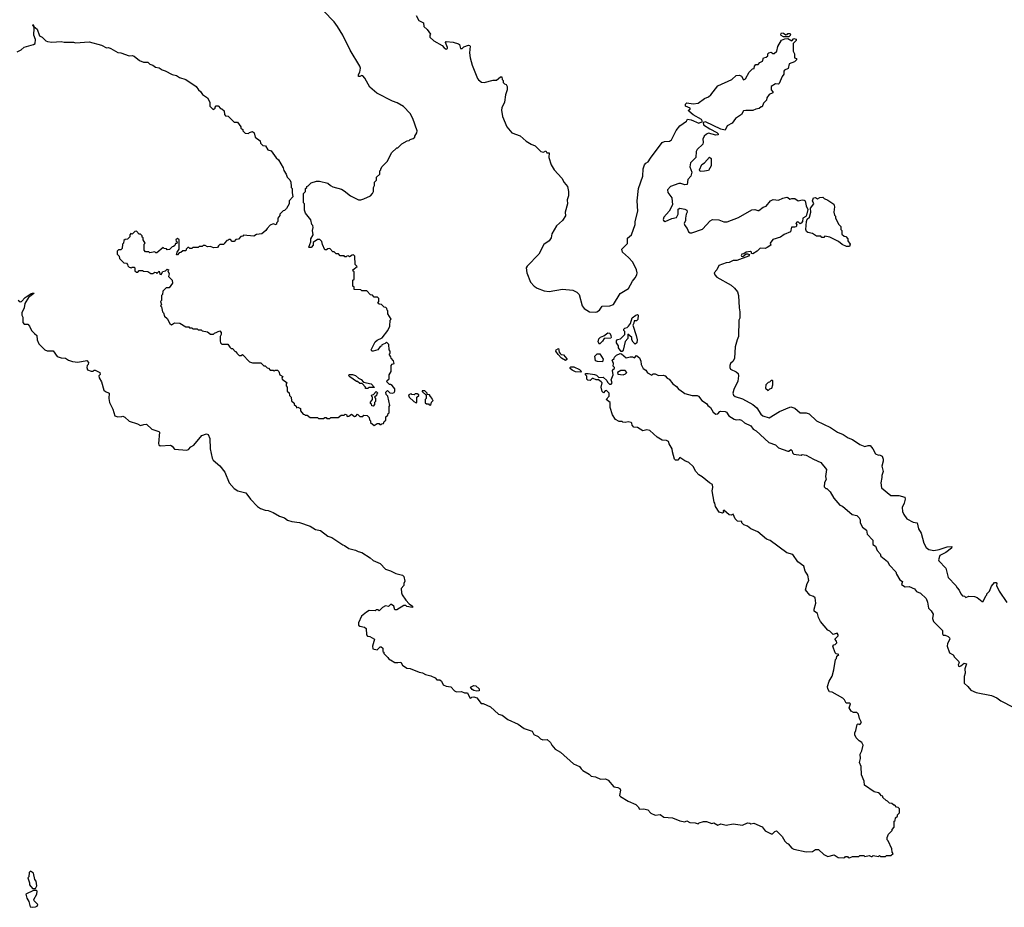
# Model space of a CAD drawing. Extents: x 2494106 to 2685573, y 758056 to 915185.
# Tile 226 of 256: x 2559001 to 2568569, y 843548 to 852176. Entities that reach past the tile are written whole.
import ezdxf

# ---------------------------------------------------------------- set-up
doc = ezdxf.new("R2010")
doc.units = 0

msp = doc.modelspace()

# ---------------------------------------------------------------- linework, layer by layer
at = {"layer": '0CON05XD'}
for points in [[(2562445, 848230), (2562475, 848250), (2562495, 848250), (2562501.7, 848241.7), (2562515, 848240), (2562521.7, 848248.3), (2562535, 848250), (2562541.7, 848268.3), (2562558.3, 848281.7), (2562560, 848315), (2562578.3, 848331.7), (2562581.7, 848348.3), (2562590, 848355), (2562590, 848415), (2562597.5, 848425), (2562580, 848515), (2562563, 848533), (2562560, 848555), (2562575, 848570), (2562598.3, 848548.3), (2562625, 848546.7), (2562638.8, 848551.2), (2562647.5, 848565), (2562646.1, 848586.1), (2562619.3, 848619.3), (2562605, 848630), (2562595, 848630), (2562570, 848655), (2562571.7, 848668.3), (2562590, 848685), (2562590, 848725), (2562610, 848755), (2562610, 848815), (2562621.7, 848828.3), (2562640, 848835), (2562635, 848860), (2562610, 848885), (2562608.3, 848898.3), (2562590, 848925), (2562600, 848935), (2562600, 848955), (2562590, 848965), (2562588.3, 849018.3), (2562565, 849040), (2562552.5, 849027.5), (2562520, 849015), (2562518.3, 849001.7), (2562505, 849000), (2562482.5, 848967.5), (2562435, 848952.5), (2562424.3, 848954.3), (2562418, 848965), (2562456.5, 849043.5), (2562475, 849060), (2562525, 849082), (2562577.5, 849155), (2562597.5, 849195), (2562600, 849255), (2562610, 849265), (2562580, 849315), (2562580, 849345), (2562571.7, 849351.7), (2562568.3, 849368.3), (2562558.3, 849378.3), (2562541.7, 849381.7), (2562518.3, 849408.3), (2562495, 849410), (2562481.7, 849421.7), (2562490, 849435), (2562490, 849465), (2562478.3, 849478.3), (2562445, 849480), (2562428.3, 849498.3), (2562411.7, 849501.7), (2562375, 849540), (2562325, 849540), (2562315, 849550), (2562251.7, 849551.7), (2562250, 849575), (2562240, 849585), (2562240, 849645), (2562250, 849655), (2562250, 849725), (2562241.7, 849731.7), (2562240, 849745), (2562280, 849775), (2562260, 849795), (2562258.3, 849878.3), (2562245, 849890), (2562231.7, 849888.3), (2562205, 849870), (2562195, 849880), (2562181.7, 849878.3), (2562175, 849870), (2562161.7, 849871.7), (2562155, 849880), (2562115, 849880), (2562098.3, 849898.3), (2562075, 849900), (2562058.3, 849918.3), (2562045, 849920), (2562015, 849950), (2561995, 849947.5), (2561981.7, 849938.3), (2561965, 849940), (2561945, 849990), (2561938.3, 850018.3), (2561918.3, 850038.3), (2561895, 850040), (2561851.7, 850008.3), (2561852.5, 849985), (2561835, 849960), (2561815, 849960), (2561812.5, 849965), (2561830, 850015), (2561830, 850045), (2561852.5, 850085), (2561846.7, 850125), (2561852.5, 850155), (2561850, 850175), (2561840, 850185), (2561831.7, 850231.7), (2561780, 850295), (2561770, 850325), (2561770, 850385), (2561760, 850395), (2561760, 850485), (2561780, 850505), (2561780, 850535), (2561790, 850545), (2561790, 850555), (2561805, 850560), (2561835, 850590), (2561885, 850607.5), (2561915, 850607.5), (2561995, 850587.5), (2562020, 850565), (2562045, 850552.5), (2562127, 850527), (2562155, 850512.5), (2562215, 850462.5), (2562293.6, 850423.6), (2562316.4, 850423.6), (2562345, 850433.3), (2562410, 850465), (2562430, 850485), (2562440, 850505), (2562440, 850545), (2562450, 850565), (2562450, 850595), (2562470, 850615), (2562470, 850645), (2562500, 850675), (2562500, 850705), (2562510, 850715), (2562510, 850725), (2562525, 850750), (2562575, 850800), (2562615, 850880), (2562665, 850930), (2562675, 850930), (2562715, 850967.5), (2562765, 850997.5), (2562785, 851000), (2562795, 851010), (2562825, 851020), (2562840, 851035), (2562840, 851045), (2562860, 851075), (2562862.5, 851095), (2562820.6, 851215), (2562796.4, 851265), (2562731.5, 851331.5), (2562668, 851368), (2562625, 851383.6), (2562471.7, 851461.7), (2562405, 851521.1), (2562356.6, 851606.6), (2562335, 851630.8), (2562325, 851634.2), (2562305, 851624.2), (2562293.3, 851625), (2562294, 851644), (2562305.7, 851664.3), (2562314.2, 851705), (2562307.5, 851725), (2562211, 851881), (2562142.9, 852025), (2562090, 852110), (2562056.4, 852156.4), (2561955, 852263.3)], [(2562853.3, 852215), (2562879.1, 852169.1), (2562924.1, 852144.1), (2562928.6, 852108.6), (2562960.3, 852080.3), (2562993.3, 852035), (2562985.8, 852024.2), (2562986.9, 852005), (2563025, 851969.7), (2563105.5, 851925.5), (2563125, 851901.4), (2563145, 851890), (2563158.8, 851895), (2563160, 851905), (2563137.5, 851955), (2563147, 851963), (2563215, 851957.5), (2563265, 851942.5), (2563273.6, 851933.6), (2563285, 851894.2), (2563300, 851895), (2563317.6, 851912.4), (2563361.7, 851928.3), (2563375, 851926.2), (2563379.1, 851919.1), (2563373.3, 851855), (2563380, 851805), (2563397.5, 851735), (2563450, 851605), (2563460.7, 851590.7), (2563488.3, 851568.3), (2563515, 851566.7), (2563603.6, 851586.4), (2563635, 851587.5), (2563675, 851620), (2563685, 851620), (2563690, 851595), (2563700, 851585), (2563700, 851565), (2563711.7, 851551.7), (2563730, 851545), (2563737.5, 851525), (2563737.5, 851495), (2563722.5, 851445), (2563712.5, 851375), (2563685, 851320), (2563682.5, 851295), (2563694.2, 851235), (2563734.2, 851135), (2563785, 851075.8), (2563865.8, 851045.8), (2563924.2, 850994.2), (2563970, 850965), (2564008.8, 850948.8), (2564065, 850892.9), (2564091.7, 850888.3), (2564115, 850900), (2564125, 850880), (2564145, 850880), (2564142.5, 850835), (2564164.4, 850765), (2564195.8, 850715), (2564270, 850635), (2564291.7, 850591.7), (2564323.8, 850553.8), (2564334, 850505), (2564334.2, 850465), (2564321.2, 850425), (2564323.3, 850385), (2564303.3, 850305), (2564305, 850270), (2564276.2, 850225), (2564217.4, 850172.6), (2564172, 850095), (2564166.2, 850055), (2564146.7, 850025), (2564095, 849992), (2564045, 849898), (2563931.2, 849778.8), (2563924.2, 849765), (2563929.4, 849715), (2563964.7, 849624.7), (2564000.8, 849585), (2564030, 849565), (2564098.9, 849538.9), (2564145, 849533.5), (2564275.8, 849555.8), (2564375, 849546.2), (2564415.8, 849525.8), (2564438.8, 849505), (2564467.1, 849395), (2564485, 849368), (2564537.5, 849335), (2564595, 849333.8), (2564610, 849335), (2564635, 849352.5), (2564660.5, 849389.5), (2564735.4, 849394.6), (2564771.7, 849408.3), (2564836.4, 849513.6), (2564917.3, 849562.7), (2564955, 849634.2), (2564982.7, 849665), (2564997.1, 849695), (2565001.2, 849715), (2564996.4, 849745), (2564958.3, 849818.3), (2564916.7, 849865), (2564857.5, 849915), (2564852.5, 849945), (2564908.3, 850001.7), (2564908.3, 850051.7), (2564947.5, 850085), (2564981.4, 850185), (2564982.5, 850215), (2565009.5, 850315), (2565000.8, 850415), (2565013.3, 850535), (2565055.6, 850655), (2565060.8, 850725), (2565074.2, 850765.8), (2565085, 850781.2), (2565108.8, 850795), (2565130.6, 850829.4), (2565245, 850982.5), (2565267, 850993), (2565315, 850993.8), (2565335, 851006.7), (2565381.9, 851098.1), (2565417.4, 851142.6), (2565479.5, 851190.5), (2565491.7, 851208.3), (2565525, 851202.9), (2565601.1, 851171.1), (2565637.5, 851185), (2565626, 851206), (2565545, 851250.5), (2565503.8, 851285), (2565500, 851295), (2565516.7, 851305), (2565517.5, 851315), (2565470, 851335), (2565472.5, 851355), (2565483.6, 851366.4), (2565545, 851356.7), (2565595, 851363.3), (2565655, 851411.2), (2565695, 851426.7), (2565715.9, 851444.1), (2565785, 851532.5), (2565920, 851595), (2565965, 851633.3), (2565995, 851636.7), (2566015, 851627.5), (2566035, 851590), (2566055, 851600), (2566090, 851665), (2566121.7, 851698.3), (2566138.3, 851701.7), (2566142.5, 851725), (2566155, 851740), (2566178.3, 851741.7), (2566195, 851760), (2566218.3, 851771.7), (2566230, 851805), (2566255, 851810), (2566270, 851825), (2566270, 851845), (2566280, 851855), (2566305, 851860), (2566318.3, 851848.3), (2566331.7, 851848.3), (2566359.3, 851870.7), (2566367.5, 851915), (2566403, 851977), (2566435, 851990), (2566465, 851992.5), (2566505, 851970), (2566525, 851992.5), (2566546.1, 851986.1), (2566546.1, 851973.9), (2566517.5, 851945), (2566516.7, 851905), (2566518.3, 851868.3), (2566530, 851845), (2566530, 851805), (2566548.3, 851798.3), (2566550, 851785), (2566530, 851765), (2566480, 851745), (2566470, 851700), (2566433.3, 851685), (2566426.7, 851675), (2566427.5, 851645), (2566410, 851625), (2566380, 851555), (2566375, 851550), (2566345, 851552.5), (2566302.5, 851525), (2566303, 851493), (2566320, 851475), (2566320, 851465), (2566285, 851450), (2566263, 851417), (2566257, 851393), (2566230, 851365), (2566215, 851330), (2566205, 851330), (2566187, 851313), (2566153, 851307), (2566125, 851292.5), (2566056.1, 851293.9), (2566035, 851288.8), (2566015.8, 851254.2), (2565956.7, 851215), (2565925, 851168.8), (2565875, 851142.5), (2565857.5, 851102.5), (2565815, 851110.8), (2565665, 851181.8), (2565643.6, 851176.4), (2565646.7, 851155), (2565706.2, 851116.2), (2565775, 851079.2), (2565788.8, 851065), (2565790, 851055), (2565765, 851052), (2565695, 851072.5), (2565675, 851064.4), (2565653.5, 851045), (2565641.1, 851015), (2565644.3, 850985), (2565639.2, 850965), (2565584.4, 850915), (2565573.5, 850895), (2565572.5, 850837.5), (2565521.1, 850785), (2565514.3, 850745), (2565534.2, 850695), (2565523.8, 850655), (2565495, 850622.5), (2565486.7, 850575), (2565465, 850570.6), (2565425, 850584.5), (2565405, 850581.8), (2565325, 850555.7), (2565295, 850522.5), (2565300.6, 850495), (2565339.1, 850445), (2565345.6, 850375), (2565311.5, 850315), (2565261.2, 850255), (2565254, 850235), (2565258.8, 850225), (2565275, 850214.2), (2565337.6, 850242.4), (2565385, 850251.4), (2565400.6, 850285), (2565401.2, 850335), (2565415, 850342), (2565465, 850333.8), (2565483.6, 850323.6), (2565487.5, 850305), (2565477.5, 850285), (2565471.2, 850245), (2565471.2, 850225), (2565459.2, 850195), (2565464.5, 850174.5), (2565486, 850146), (2565498.8, 850115), (2565515, 850102.9), (2565534.2, 850104.2), (2565635, 850139.4), (2565709.4, 850220.6), (2565735, 850232.5), (2565795, 850228.6), (2565845, 850210.6), (2565875, 850211.4), (2565985, 850251.4), (2566115, 850326.2), (2566145, 850330), (2566175, 850320), (2566185, 850322.5), (2566226.4, 850353.6), (2566256.1, 850363.9), (2566297.5, 850415), (2566323.6, 850426.4), (2566375, 850420), (2566418.3, 850441.7), (2566455, 850450), (2566467, 850447), (2566485, 850430), (2566505, 850437.5), (2566535, 850437.5), (2566565, 850413.3), (2566605, 850423.3), (2566625, 850422.5), (2566633.6, 850413.6), (2566643.3, 850365), (2566660.7, 850330.7), (2566647.5, 850275), (2566638.9, 850261.1), (2566610, 850245), (2566608.8, 850215), (2566595, 850197.5), (2566585, 850192.5), (2566568.8, 850208.8), (2566555, 850211.2), (2566543.3, 850195), (2566552.5, 850185), (2566545, 850163.3), (2566535, 850157.5), (2566501.7, 850158.3), (2566492.5, 850115), (2566431.2, 850088.8), (2566395, 850062.5), (2566320.9, 850039.1), (2566292.5, 850005), (2566300, 849985), (2566265, 849960), (2566245, 849953.1), (2566196.4, 849953.6), (2566166.7, 849925), (2566125, 849901.2), (2566113.3, 849903.3), (2566112.5, 849915), (2566103.3, 849923.3), (2566060, 849915), (2566039.5, 849900.5), (2566017.5, 849895), (2566011.2, 849885), (2566015, 849877.5), (2566027, 849873), (2566061.2, 849898.8), (2566075, 849900), (2566091.7, 849891.7), (2566083.6, 849876.4), (2565970, 849835), (2565935, 849833.8), (2565895, 849816), (2565865, 849813.8), (2565795, 849785.7), (2565776, 849745), (2565751.2, 849715), (2565756.7, 849695), (2565775, 849672.5), (2565913.6, 849593.6), (2565946.4, 849566.4), (2565975, 849530), (2565987.5, 849495), (2565992.5, 849375), (2566000, 849335), (2565997.5, 849275), (2565990, 849255), (2565987.5, 849095), (2565972.5, 849065), (2565952.5, 848995), (2565946.7, 848885), (2565935, 848857.5), (2565907.5, 848832.5), (2565902.5, 848815), (2565902.5, 848795), (2565910, 848780), (2565965, 848753.3), (2565982.2, 848735), (2565986.2, 848715), (2565978.5, 848661.5), (2565939.2, 848580.8), (2565931.9, 848545), (2565937.9, 848525), (2565955, 848513.3), (2566025, 848491.4), (2566126.2, 848436.2), (2566163.7, 848403.7), (2566202.6, 848342.6), (2566224.2, 848324.2), (2566285.4, 848304.6), (2566385, 848366), (2566485, 848410), (2566495, 848413.3), (2566535, 848400), (2566583.8, 848353.8), (2566645, 848353.8), (2566673.6, 848343.6), (2566743.3, 848275), (2566880, 848210), (2566947.5, 848165), (2567003.9, 848143.9), (2567052.3, 848112.3), (2567095, 848096.2), (2567165, 848046.7), (2567215, 848026.7), (2567245, 848036.7), (2567266.1, 848036.1), (2567292.5, 848005), (2567317.5, 847955), (2567345, 847943.3), (2567356.4, 847946.4), (2567383.3, 847933.3), (2567393.3, 847905), (2567393, 847883), (2567377.5, 847835), (2567392.5, 847785), (2567377.5, 847745), (2567380, 847725), (2567370, 847675), (2567376.4, 847626.4), (2567465, 847550), (2567545, 847551.2), (2567603.6, 847533.6), (2567606.4, 847516.4), (2567596.2, 847475), (2567576.4, 847433.6), (2567581.2, 847395), (2567593.8, 847365), (2567623, 847323), (2567682.7, 847292.7), (2567723.3, 847283.3), (2567733.8, 847225), (2567762, 847185), (2567785.9, 847085.9), (2567810, 847045), (2567837.2, 847027.2), (2567885, 847017.3), (2567935, 847025.3), (2568015, 847053.1), (2568060, 847055), (2568055, 847038), (2568001.9, 846995), (2567943.4, 846966.6), (2567928.6, 846925), (2567932, 846915), (2568000, 846845), (2568025, 846752), (2568096.8, 846676.8), (2568112.2, 846652.2)], [(2558976.4, 851863.6), (2559015, 851882.5), (2559045, 851907.5), (2559137, 851933), (2559150, 851945), (2559156.4, 851983.6), (2559139.4, 852025), (2559143, 852093), (2559140, 852110), (2559130, 852115), (2559132.5, 852127.5), (2559140, 852110), (2559170, 852085), (2559195, 852020), (2559220, 852005), (2559255, 851970), (2559273, 851963), (2559315, 851957.5), (2559403.6, 851963.6), (2559435, 851956.7), (2559525, 851956.7), (2559545, 851950), (2559675, 851960), (2559795, 851927.5), (2559843.6, 851903.6), (2559865, 851906.7), (2559886, 851896), (2559955, 851857.5), (2559985, 851852.5), (2560065, 851823.3), (2560095, 851826.2), (2560115, 851820), (2560165, 851780), (2560205, 851762.5), (2560245, 851761.2), (2560265, 851742.5), (2560295, 851732.5), (2560320, 851715), (2560355, 851706.7), (2560385, 851687.5), (2560415, 851680), (2560484.1, 851644.1), (2560525, 851633.3), (2560555, 851612.5), (2560615, 851593.3), (2560716.1, 851526.1), (2560737.5, 851495), (2560758.3, 851478.3), (2560777, 851447), (2560826.7, 851415), (2560850, 851375), (2560850, 851335), (2560881.7, 851301.7), (2560900, 851315), (2560900, 851325), (2560911.7, 851338.3), (2560928.3, 851338.3), (2560951.7, 851311.7), (2560965, 851310), (2560988.3, 851288.3), (2560990, 851255), (2561001.7, 851241.7), (2561028.3, 851238.3), (2561085, 851180), (2561118.3, 851178.3), (2561150, 851135), (2561151.7, 851121.7), (2561168.3, 851108.3), (2561170, 851095), (2561191.7, 851071.7), (2561225, 851070), (2561235, 851080), (2561265, 851090), (2561280, 851075), (2561290, 851035), (2561338.3, 850998.3), (2561340, 850975), (2561363, 850953), (2561388.3, 850948.3), (2561411.7, 850911.7), (2561445, 850900), (2561493.6, 850833.6), (2561517.5, 850815), (2561562.5, 850735), (2561568.3, 850708.3), (2561590, 850675), (2561600, 850645), (2561625, 850620), (2561637, 850597), (2561640, 850555)], [(2566425, 852007.5), (2566400.7, 852020.7), (2566397.5, 852035), (2566405, 852046.7), (2566425, 852043.3), (2566445, 852030), (2566458.3, 852031.7), (2566465, 852040), (2566485, 852040), (2566490, 852035), (2566487, 852023), (2566475, 852010), (2566425, 852007.5)], [(2565615, 850700), (2565607.5, 850715), (2565630.7, 850769.3), (2565656, 850784), (2565705, 850840), (2565720, 850825), (2565720, 850755), (2565695, 850710), (2565655, 850702.5), (2565615, 850700)], [(2561640, 850555), (2561640, 850545), (2561650, 850535), (2561647.5, 850495), (2561657, 850453), (2561620, 850415), (2561620, 850385), (2561595, 850340), (2561575, 850320), (2561561.7, 850318.3), (2561530, 850285), (2561528.3, 850271.7), (2561510, 850245), (2561510, 850215), (2561500, 850205), (2561495, 850180), (2561465, 850190), (2561435, 850177.5), (2561405, 850147.5), (2561392.5, 850125), (2561355, 850092.5), (2561303, 850087), (2561275, 850070), (2561175, 850080), (2561168.3, 850071.7), (2561151.7, 850068.3), (2561128.3, 850041.7), (2561101.7, 850038.3), (2561085, 850020), (2561065, 850020), (2561048.3, 850038.3), (2561035, 850040), (2561028.3, 850031.7), (2561015, 850030), (2560990, 850005), (2560985, 849990), (2560945, 849990), (2560931.7, 849978.3), (2560925, 849960), (2560885, 849956.7), (2560855, 849972.5), (2560825, 849967.5), (2560805, 849980), (2560785, 849980), (2560775, 849970), (2560745, 849970), (2560735, 849960), (2560685, 849960), (2560675, 849950), (2560655, 849950), (2560645, 849960), (2560635, 849960), (2560620, 849945), (2560615, 849930), (2560585, 849930), (2560568.3, 849911.7), (2560551.7, 849908.3), (2560535, 849890), (2560525, 849890), (2560530, 849915), (2560550, 849945), (2560550, 850035), (2560535, 850050), (2560520, 850035), (2560521.7, 850021.7), (2560530, 850015), (2560528.3, 850001.7), (2560515, 850000), (2560508.3, 849981.7), (2560495, 849970), (2560481.7, 849968.3), (2560458.3, 849941.7), (2560435, 849940), (2560428.3, 849948.3), (2560405, 849950), (2560395, 849960), (2560335, 849910), (2560325, 849910), (2560315, 849920), (2560265, 849910), (2560255, 849920), (2560225, 849920), (2560210, 849935), (2560210, 849995), (2560220, 850005), (2560200, 850035), (2560200, 850055), (2560191.7, 850061.7), (2560190, 850075), (2560175, 850090), (2560161.7, 850091.7), (2560135, 850120), (2560121.7, 850118.3), (2560095, 850090), (2560081.7, 850098.3), (2560070, 850085), (2560070, 850065), (2560048.3, 850041.7), (2560025, 850040), (2560011.7, 850028.3), (2560010, 850005), (2560000, 849995), (2559998.3, 849951.7), (2559985, 849940), (2559961.7, 849938.3), (2559950, 849925), (2559950, 849895), (2559968.3, 849878.3), (2559970, 849855), (2560011.7, 849811.7), (2560038.3, 849808.3), (2560050, 849795), (2560051.7, 849781.7), (2560065, 849770), (2560078.3, 849768.3), (2560085, 849760), (2560095, 849770), (2560115, 849770), (2560120, 849765), (2560120, 849735), (2560135, 849720), (2560148.3, 849721.7), (2560163, 849737), (2560195, 849737.5), (2560205, 849730), (2560247, 849727), (2560275, 849710), (2560295, 849707.5), (2560315, 849720), (2560328.3, 849718.3), (2560335, 849710), (2560355, 849730), (2560361.7, 849701.7), (2560375, 849700), (2560391.7, 849728.3), (2560417, 849733), (2560435, 849750), (2560450, 849745), (2560440, 849735), (2560452.5, 849705), (2560448.3, 849678.3), (2560482.5, 849645), (2560487.5, 849615), (2560455, 849570), (2560425, 849570), (2560391.7, 849538.3), (2560390, 849505), (2560380, 849495), (2560380, 849445), (2560370, 849435), (2560380, 849405), (2560370, 849395), (2560380, 849385), (2560390, 849335), (2560400, 849325), (2560410, 849295), (2560435, 849270), (2560461.7, 849221.7), (2560475, 849210), (2560505, 849230), (2560557, 849227), (2560615, 849190), (2560645, 849190), (2560651.7, 849181.7), (2560675, 849180), (2560685, 849170), (2560725, 849170), (2560735, 849160), (2560765, 849160), (2560775, 849150), (2560825, 849140), (2560855, 849120), (2560885, 849120), (2560895, 849130), (2560945, 849150), (2560960, 849135), (2560960, 849115), (2560950, 849095), (2560950, 849055), (2560953, 849033), (2560965, 849020), (2561025, 849020), (2561041.7, 848991.7), (2561055, 848980), (2561068.3, 848978.3), (2561095, 848950), (2561105, 848950), (2561110, 848935), (2561135, 848910), (2561155, 848910), (2561165, 848920), (2561235, 848850), (2561265, 848840), (2561345, 848840), (2561375, 848810), (2561385, 848810), (2561405, 848790), (2561418.3, 848788.3), (2561435, 848770), (2561465, 848770), (2561475, 848760), (2561485, 848770), (2561505, 848770), (2561520, 848755), (2561530, 848725), (2561558.3, 848708.3), (2561550, 848695), (2561551.7, 848681.7), (2561600, 848645), (2561590, 848635), (2561590, 848615), (2561600, 848605), (2561600, 848565), (2561618.3, 848548.3), (2561621.7, 848521.7), (2561640, 848505), (2561641.7, 848471.7), (2561668.3, 848448.3), (2561670, 848435), (2561688.3, 848418.3), (2561691.7, 848401.7), (2561705, 848410), (2561730, 848395), (2561730, 848375), (2561755, 848340), (2561768.3, 848338.3), (2561775, 848330), (2561795, 848330), (2561825, 848310), (2561895, 848310), (2561905, 848300), (2561955, 848300), (2561965, 848310), (2561978.3, 848308.3), (2561985, 848300), (2562015, 848300), (2562025, 848310), (2562095, 848310), (2562125, 848330), (2562155, 848330), (2562165, 848340), (2562178.3, 848338.3), (2562185, 848320), (2562198.3, 848321.7), (2562225, 848340), (2562255, 848320), (2562268.3, 848321.7), (2562285, 848340), (2562305, 848320), (2562335, 848320), (2562345, 848330), (2562378.3, 848328.3), (2562398.3, 848308.3), (2562400, 848285), (2562410, 848275), (2562411.7, 848261.7), (2562445, 848230)], [(2567065, 849970), (2567035, 849972.5), (2566995, 849990), (2566958.3, 850018.3), (2566875, 850062.5), (2566825, 850070), (2566815, 850060), (2566795, 850060), (2566785, 850070), (2566745, 850070), (2566705, 850097.5), (2566658.3, 850108.3), (2566647, 850117), (2566641.2, 850135), (2566645.8, 850215), (2566654.5, 850235.5), (2566676.2, 850255), (2566688, 850305), (2566686.7, 850345), (2566717.5, 850385), (2566706.2, 850415), (2566715.9, 850444.1), (2566735, 850446), (2566755, 850433.3), (2566775, 850446.7), (2566805, 850450), (2566817.5, 850437.5), (2566855, 850422.5), (2566913.6, 850383.6), (2566920, 850355), (2566913.3, 850303.3), (2566920, 850275), (2566930, 850265), (2566930, 850245), (2566960, 850185), (2566980, 850165), (2566980, 850135), (2566990, 850125), (2566991.7, 850091.7), (2567011.7, 850071.7), (2567028.3, 850068.3), (2567050, 850045), (2567050, 850025), (2567070, 849995), (2567065, 849970)], [(2558985, 849450), (2559005, 849433.3), (2559020, 849435), (2559054.2, 849475.8), (2559112.5, 849515), (2559135, 849520), (2559140, 849515), (2559086.1, 849473.9), (2559052.3, 849417.7), (2559043.3, 849375), (2559023.3, 849325), (2559023.3, 849305), (2559033, 849283), (2559031.7, 849231.7), (2559045, 849217.5), (2559080, 849215), (2559097, 849197), (2559117.5, 849155), (2559146, 849126), (2559167.3, 849107.3), (2559170, 849065), (2559187.5, 849025), (2559246.4, 848966.4), (2559267, 848957), (2559325, 848957.5), (2559365, 848902.5), (2559405, 848887.5), (2559445, 848886.7), (2559475, 848866.7), (2559515, 848853.8), (2559565, 848846.7), (2559655, 848863.3), (2559670, 848845), (2559667.5, 848825), (2559657.5, 848815), (2559652.5, 848795), (2559660.7, 848770.7), (2559695, 848760), (2559715, 848760), (2559725, 848770), (2559735, 848770), (2559780, 848745), (2559781.7, 848728.3), (2559770, 848715), (2559772.5, 848695), (2559797.5, 848655), (2559817.5, 848575), (2559835, 848560), (2559870, 848545), (2559867.5, 848495), (2559873, 848453), (2559905, 848390), (2559926.4, 848326.4), (2559955, 848316.7), (2559993, 848317), (2560005, 848322.5), (2560023, 848313), (2560063.9, 848273.9), (2560146.4, 848246.4), (2560175, 848230), (2560208.3, 848241.7), (2560235, 848242.5), (2560286.4, 848196.4), (2560353.6, 848173.6), (2560360, 848165), (2560350, 848055), (2560352.7, 848042.7), (2560365, 848033.8), (2560468.3, 848038.3), (2560481.7, 848031.7), (2560505, 848000), (2560625, 847990), (2560643, 847997), (2560665, 848023.3), (2560695, 848040), (2560772.5, 848135), (2560815, 848150), (2560833, 848143), (2560848.8, 848105), (2560852, 848005), (2560870, 847915), (2560882.5, 847895), (2560947.7, 847837.7), (2560995.8, 847775.8), (2561036.7, 847675), (2561085, 847617.5), (2561120, 847595), (2561197.5, 847575), (2561244.3, 847514.3), (2561313.3, 847445), (2561342.5, 847425), (2561385, 847406.7), (2561415, 847403.3), (2561465, 847386.2), (2561525, 847351.2), (2561573.6, 847333.6), (2561605, 847310), (2561645, 847296.7), (2561719.3, 847289.3), (2561825, 847252.5), (2561875, 847221.2), (2561925, 847210), (2561996.4, 847156.4), (2562035, 847141.2), (2562140.7, 847070.7), (2562156.1, 847066.1), (2562200, 847035), (2562265, 847020), (2562290, 847005), (2562325.9, 846995.9), (2562407.5, 846945), (2562435, 846917.5), (2562505, 846888.8), (2562557.5, 846835), (2562605, 846818.8), (2562655, 846792.5), (2562720, 846775), (2562733.6, 846763.6), (2562743, 846717), (2562733.3, 846695), (2562732.5, 846675), (2562707.5, 846645), (2562710, 846605), (2562717.5, 846585), (2562754.2, 846534.2), (2562787, 846497), (2562817.5, 846475), (2562818.3, 846461.7), (2562763, 846473), (2562755, 846480), (2562735, 846480), (2562665, 846440), (2562645, 846440), (2562637.5, 846475), (2562615, 846492.5), (2562605, 846490), (2562585, 846470), (2562555, 846477.5), (2562527, 846463), (2562495, 846430), (2562485, 846440), (2562465, 846440), (2562455, 846430), (2562398.3, 846431.7), (2562370, 846415), (2562323.9, 846376.1), (2562293.9, 846313.9), (2562295, 846290), (2562305, 846280), (2562351.7, 846271.7), (2562367, 846257), (2562370, 846195), (2562381.7, 846181.7), (2562405, 846180), (2562450, 846155), (2562430, 846085), (2562431.7, 846061.7), (2562475, 846050), (2562505, 846080), (2562515, 846080), (2562530, 846065), (2562530, 846035), (2562538.3, 846028.3), (2562540, 846015), (2562580, 845975), (2562590, 845955), (2562605, 845952.5), (2562645, 845927.5), (2562675, 845927.5), (2562705, 845930), (2562721.7, 845901.7), (2562763, 845873), (2562795, 845867.5), (2562883, 845833), (2562917, 845827), (2562945, 845810), (2562997, 845797), (2563037, 845777), (2563055, 845760), (2563085, 845760), (2563100, 845745), (2563115, 845710), (2563145, 845697.5), (2563190.7, 845690.7), (2563225, 845652.5), (2563245, 845642.5), (2563295, 845646.7), (2563325, 845633.3), (2563351.7, 845631.7), (2563375, 845582.5), (2563385, 845580), (2563395, 845590), (2563415, 845592.5), (2563445, 845582.5), (2563485, 845527.5), (2563505, 845527.5), (2563576.1, 845496.1), (2563653.9, 845423.9), (2563690, 845415), (2563745, 845373.3), (2563845, 845328.8), (2563904.1, 845284.1), (2563980.7, 845260.7), (2563997, 845227), (2564038.3, 845208.3), (2564062.5, 845185), (2564085, 845176.2), (2564128.3, 845178.3), (2564159.5, 845149.5), (2564172.7, 845122.7), (2564206.1, 845086.1), (2564257.5, 845055), (2564382.5, 844942.5), (2564442.5, 844915), (2564457.5, 844895), (2564475, 844876.7), (2564535, 844842.5), (2564555, 844823.3), (2564595, 844816.7), (2564645, 844793.3), (2564695, 844797.5), (2564720, 844785), (2564775, 844720), (2564815, 844712.5), (2564833, 844703), (2564840, 844685), (2564830, 844635), (2564840, 844625), (2564915, 844580), (2564987.3, 844547.3), (2565012.5, 844525), (2565025, 844502.5), (2565065, 844503.8), (2565105.9, 844495.9), (2565133.9, 844463.9), (2565175, 844443.3), (2565225, 844448.8), (2565260, 844425), (2565346.4, 844416.4), (2565417, 844387), (2565465, 844380), (2565485, 844387.5), (2565513, 844373), (2565565, 844370), (2565595, 844360), (2565605, 844370), (2565645, 844382.5), (2565675, 844382.5), (2565727, 844363), (2565745, 844367.5), (2565785, 844347.5), (2565815, 844360), (2565865, 844346.7), (2565935, 844360), (2566025, 844347.5), (2566075, 844370), (2566097, 844367), (2566105, 844360), (2566135, 844366.7), (2566215, 844330), (2566245, 844290), (2566305, 844262.5), (2566317, 844263), (2566340, 844285), (2566355, 844290), (2566369.3, 844279.3), (2566410, 844235), (2566435, 844190), (2566455, 844170), (2566470, 844165), (2566503.6, 844123.6), (2566523, 844113), (2566645, 844087.5), (2566705, 844090), (2566735, 844110), (2566765, 844110), (2566815, 844060), (2566855, 844042.5), (2566915, 844057.5), (2566953, 844033), (2567005, 844030), (2567018.3, 844031.7), (2567025, 844040), (2567045, 844040), (2567051.7, 844031.7), (2567065, 844030), (2567095, 844040), (2567155, 844042.5), (2567165, 844050), (2567205, 844050), (2567215, 844042.5), (2567255, 844050), (2567275, 844040), (2567285, 844040), (2567295, 844050), (2567345, 844040), (2567355, 844050), (2567365, 844040), (2567415, 844040), (2567425, 844050), (2567465, 844050), (2567488.3, 844071.7), (2567480, 844085), (2567477, 844117), (2567440, 844195), (2567430, 844205), (2567430, 844225), (2567445, 844260), (2567480, 844295), (2567480, 844305), (2567500, 844325), (2567500, 844385), (2567508.3, 844391.7), (2567513, 844417), (2567530, 844435), (2567530, 844445), (2567550, 844465), (2567550, 844505), (2567538.3, 844518.3), (2567521.7, 844521.7), (2567505, 844540), (2567495, 844540), (2567477, 844557), (2567455, 844560), (2567435, 844580), (2567420, 844585), (2567390, 844615), (2567388.3, 844628.3), (2567375, 844630), (2567360, 844650), (2567345, 844660), (2567305, 844670), (2567210, 844735), (2567207.5, 844775), (2567182.5, 844835), (2567177.5, 844915), (2567162.5, 844955), (2567172.5, 844995), (2567167.5, 845035), (2567185, 845070), (2567197.5, 845125), (2567185, 845150), (2567160, 845165), (2567130, 845195), (2567117.5, 845225), (2567117.5, 845245), (2567127.5, 845265), (2567140, 845325), (2567145, 845330), (2567166.7, 845323.3), (2567180, 845345), (2567163, 845383), (2567153.3, 845425), (2567135, 845442.5), (2567105, 845440), (2567082.5, 845455), (2567062.5, 845485), (2567073.3, 845525), (2567065, 845531.2), (2567031.2, 845531.2), (2567015.8, 845565.8), (2567000.5, 845580.5), (2566895, 845637.5), (2566871.7, 845641.7), (2566855, 845670), (2566852.5, 845695), (2566867.5, 845745), (2566896.7, 845795), (2566913.3, 845855), (2566930, 845955), (2566940, 845965), (2566941.7, 845988.3), (2566960, 846005), (2566935, 846010), (2566925, 846020), (2566902.5, 846085), (2566911.7, 846098.3), (2566927, 846103), (2566941.7, 846118.3), (2566940, 846135), (2566922.5, 846155), (2566953.3, 846185), (2566956.1, 846196.1), (2566945, 846213.3), (2566905, 846200), (2566873, 846233), (2566855, 846242.5), (2566782.5, 846325), (2566762.5, 846365), (2566752.3, 846402.3), (2566721.2, 846425), (2566720, 846445), (2566736.2, 846505), (2566732.5, 846555), (2566715, 846570), (2566680.5, 846580.5), (2566638.8, 846635), (2566654.5, 846695.5), (2566670.8, 846725), (2566661.4, 846775), (2566633.8, 846815), (2566620, 846865), (2566563.8, 846905), (2566515, 846976.2), (2566455, 846994.2), (2566295, 847112.5), (2566257.5, 847125), (2566175, 847197.5), (2566105, 847227.5), (2566075, 847252.5), (2566037, 847267), (2566020, 847285), (2566017, 847297), (2565975, 847302.5), (2565952.5, 847325), (2565935, 847367.5), (2565915, 847360), (2565895, 847362.5), (2565845, 847406.7), (2565838.3, 847401.7), (2565840, 847385), (2565831.7, 847378.3), (2565797, 847387), (2565762.5, 847445), (2565757, 847477), (2565750, 847485), (2565730, 847595), (2565737, 847627), (2565735, 847657.5), (2565703.9, 847673.9), (2565633, 847733), (2565600.7, 847750.7), (2565572.5, 847785), (2565545, 847832.5), (2565505, 847872.5), (2565465, 847887.5), (2565415, 847920), (2565395, 847892.5), (2565375, 847892.5), (2565363.6, 847903.6), (2565343.9, 847973.9), (2565342.5, 848005), (2565311.7, 848051.7), (2565307.5, 848075), (2565286.1, 848086.1), (2565245, 848090), (2565195, 848117.5), (2565123.8, 848183.8), (2565095, 848188.8), (2565055, 848180)], [(2564855, 848950), (2564845, 848950), (2564820, 848985), (2564820, 849005), (2564800, 849035), (2564800, 849055), (2564811.7, 849068.3), (2564840, 849075), (2564880, 849115), (2564880, 849145), (2564873, 849153), (2564873, 849167), (2564881.7, 849178.3), (2564905, 849182.5), (2564917.5, 849195), (2564937, 849223), (2564953.6, 849276.4), (2564990, 849305), (2565005, 849310), (2565010, 849305), (2565007, 849263), (2564995, 849250), (2564971.7, 849248.3), (2564970, 849225), (2564960, 849205), (2564992.5, 849105), (2565000, 849065), (2564997, 849033), (2564981.7, 849021.7), (2564961.7, 849041.7), (2564950, 849065), (2564950, 849085), (2564911.7, 849118.3), (2564911.7, 849078.3), (2564883.8, 849046.2), (2564866.4, 848963.6), (2564855, 848950)], [(2564635, 849022.5), (2564622.5, 849045), (2564630, 849075), (2564645, 849090), (2564678.3, 849101.7), (2564715, 849132.5), (2564735, 849130), (2564747, 849107), (2564750, 849085), (2564745, 849080), (2564681.7, 849078.3), (2564665, 849050), (2564635, 849022.5)], [(2564305, 848862.5), (2564267.5, 848885), (2564235, 848920), (2564212.5, 848955), (2564213.6, 848966.4), (2564238.3, 848978.3), (2564243, 848943), (2564251.7, 848931.7), (2564262.5, 848922.5), (2564286.7, 848916.7), (2564318.3, 848878.3), (2564318.3, 848871.7), (2564305, 848862.5)], [(2565055, 848180), (2565005, 848212.5), (2564970, 848215), (2564953, 848233), (2564950, 848255), (2564941.7, 848261.7), (2564915, 848267.5), (2564885, 848260), (2564863, 848263), (2564855, 848270), (2564825, 848270), (2564790.7, 848290.7), (2564763.3, 848335), (2564740, 848405), (2564737.5, 848455), (2564700, 848485), (2564730, 848515), (2564730, 848545), (2564705, 848570), (2564691.7, 848568.3), (2564675, 848550), (2564661.7, 848561.7), (2564652.5, 848605), (2564660, 848645), (2564652.5, 848655), (2564625, 848673.3), (2564603.6, 848673.6), (2564575, 848687.5), (2564563, 848687), (2564545, 848670), (2564521.7, 848671.7), (2564513, 848683), (2564511.7, 848711.7), (2564500, 848725), (2564500, 848735), (2564525, 848737.5), (2564587, 848727), (2564605, 848720), (2564628.3, 848698.3), (2564671.7, 848701.7), (2564708.3, 848668.3), (2564711.7, 848651.7), (2564733, 848633), (2564747.5, 848632.5), (2564760, 848645), (2564747.5, 848675), (2564767.5, 848725), (2564762.5, 848765), (2564770, 848780), (2564780, 848785), (2564780, 848795), (2564768.3, 848808.3), (2564770, 848835), (2564760, 848865), (2564777, 848883), (2564780, 848895), (2564800, 848915), (2564835, 848930), (2564848.3, 848928.3), (2564895, 848890), (2564935, 848897.5), (2564957.5, 848897.5), (2564975, 848890), (2564995, 848910), (2565025, 848890), (2565037.5, 848855), (2565040, 848825), (2565060, 848785), (2565085, 848767.5), (2565102.1, 848742.1), (2565145, 848720), (2565158.3, 848731.7), (2565175, 848732.5), (2565208.3, 848718.3), (2565255, 848720), (2565273.6, 848713.6), (2565291.7, 848691.7), (2565313, 848683), (2565347, 848637), (2565385, 848610), (2565405, 848580), (2565416.7, 848576.7), (2565463.6, 848543.6), (2565535, 848522.5), (2565585, 848522.5), (2565597.5, 848515), (2565630, 848475), (2565676.4, 848446.4), (2565687.5, 848425), (2565712.5, 848405), (2565740.8, 848360.8), (2565765, 848340), (2565785, 848343.8), (2565805, 848366.7), (2565815, 848370), (2565855, 848367.5), (2565869.3, 848359.3), (2565893.6, 848323.6), (2565943.9, 848293.9), (2565965, 848286.7), (2565995, 848290), (2566015, 848282.5), (2566045, 848257.5), (2566105, 848227.5), (2566130, 848195), (2566159.3, 848179.3), (2566280, 848065), (2566345, 848042.5), (2566373.9, 848013.9), (2566465, 847980), (2566475, 847980), (2566495, 847997.5), (2566507.5, 847985), (2566510, 847965), (2566523, 847953), (2566595, 847942.5), (2566605, 847947.5), (2566645, 847943.3), (2566713.9, 847903.9), (2566785, 847872.5), (2566841.7, 847801.7), (2566830, 847735), (2566837.5, 847705), (2566823, 847677), (2566820, 847635), (2566835, 847620), (2566845, 847620), (2566876.4, 847586.4), (2566912.5, 847525), (2566970, 847455), (2566996.4, 847446.4), (2567090, 847365), (2567135, 847357.5), (2567157.5, 847335), (2567167.5, 847315), (2567170, 847285), (2567191.7, 847241.7), (2567230, 847215), (2567237.5, 847175), (2567290, 847115), (2567290, 847075), (2567318.8, 847058.8), (2567333.3, 847015), (2567362.5, 846985), (2567369.3, 846959.3), (2567435, 846910), (2567455, 846872.5), (2567515, 846810), (2567520, 846785), (2567555, 846730), (2567580, 846715), (2567570, 846685), (2567605, 846662.5), (2567645, 846667.5), (2567695, 846642.5), (2567715, 846616.7), (2567755, 846602.5), (2567808.3, 846548.3), (2567823.3, 846515), (2567833.3, 846455), (2567858.3, 846428.3), (2567876.4, 846396.4), (2567872.5, 846355), (2567882.5, 846325), (2567968.3, 846238.3), (2567967.5, 846205), (2567973.6, 846193.6), (2567995, 846192.5), (2568025, 846180), (2568037.7, 846167.7), (2568040, 846155), (2568018.3, 846111.7), (2568013.3, 846085), (2568035, 846020), (2568073, 846003), (2568085, 845980), (2568125, 845940), (2568130, 845925), (2568120, 845905), (2568125, 845890), (2568135, 845887.5), (2568145, 845893.3), (2568178.3, 845921.7), (2568202.5, 845915), (2568186.2, 845865), (2568190, 845825), (2568178.3, 845791.7), (2568177.5, 845745), (2568180, 845725), (2568213.3, 845695), (2568245, 845658.8), (2568295, 845635.8), (2568445, 845607.8), (2568496.7, 845585), (2568535, 845556), (2568655, 845492.5)], [(2564665, 848850), (2564615, 848852.5), (2564595, 848860), (2564590, 848905), (2564613, 848927), (2564638.3, 848928.3), (2564670, 848875), (2564665, 848850)], [(2564455, 848750), (2564403.6, 848753.6), (2564368.3, 848768.3), (2564350, 848785), (2564350, 848795), (2564358.3, 848801.7), (2564385, 848800), (2564440, 848775), (2564460, 848755), (2564455, 848750)], [(2564865, 848723.3), (2564888.3, 848731.7), (2564902.5, 848745), (2564886.4, 848766.4), (2564843, 848767), (2564810, 848745), (2564815, 848730), (2564865, 848723.3)], [(2562385, 848590), (2562361.7, 848591.7), (2562360, 848605), (2562328.3, 848638.3), (2562305, 848640), (2562285, 848660), (2562275, 848660), (2562210, 848705), (2562200, 848715), (2562201.7, 848728.3), (2562235, 848727.5), (2562265, 848717.5), (2562295, 848690), (2562319.3, 848679.3), (2562342.5, 848652.5), (2562417.5, 848635), (2562448.3, 848601.7), (2562395, 848600), (2562385, 848590)], [(2566275, 848570), (2566291.7, 848588.3), (2566310, 848595), (2566320, 848625), (2566320, 848665), (2566315, 848670), (2566305, 848670), (2566288.3, 848651.7), (2566275, 848650), (2566253, 848627), (2566250, 848595), (2566275, 848570)], [(2562435, 848420), (2562421.7, 848421.7), (2562418.3, 848438.3), (2562410, 848445), (2562411.7, 848458.3), (2562430, 848485), (2562430, 848505), (2562421.7, 848511.7), (2562420, 848525), (2562438.3, 848531.7), (2562465, 848560), (2562480, 848545), (2562471.7, 848538.3), (2562468.3, 848521.7), (2562450, 848505), (2562460, 848495), (2562460, 848465), (2562450, 848455), (2562450, 848435), (2562435, 848420)], [(2562855, 848450), (2562860, 848455), (2562860, 848505), (2562878.3, 848521.7), (2562878.3, 848528.3), (2562865, 848540), (2562845, 848540), (2562835, 848530), (2562813, 848533), (2562805, 848540), (2562780.7, 848529.3), (2562785, 848507.5), (2562830, 848465), (2562855, 848450)], [(2562995, 848430), (2563001.7, 848458.3), (2563020, 848475), (2563011.7, 848481.7), (2563010, 848495), (2562991.7, 848511.7), (2562985, 848530), (2562961.7, 848531.7), (2562960, 848545), (2562938.3, 848568.3), (2562911.7, 848568.3), (2562911.7, 848561.7), (2562950, 848525), (2562950, 848495), (2562940, 848485), (2562941.7, 848451.7), (2562955, 848440), (2562975, 848440), (2562981.7, 848431.7), (2562995, 848430)], [(2568112.2, 846652.2), (2568131.9, 846631.9), (2568146, 846595), (2568162.5, 846575), (2568181.7, 846571.7), (2568195, 846560), (2568225, 846572.5), (2568279.3, 846569.3), (2568305, 846560), (2568355, 846520), (2568365, 846520), (2568390, 846575), (2568400, 846585), (2568400, 846595), (2568425, 846620), (2568445, 846670), (2568473.8, 846706.2), (2568490, 846705), (2568496, 846695), (2568492.5, 846675), (2568519.2, 846619.2), (2568595, 846510)], [(2563445, 845647.5), (2563414.1, 845654.1), (2563396.7, 845665), (2563383, 845687), (2563415, 845703.3), (2563435, 845700), (2563465, 845670), (2563465, 845652.5), (2563445, 845647.5)], [(2559155, 843730), (2559167.5, 843755), (2559161.7, 843801.7), (2559148.3, 843818.3), (2559135, 843880), (2559105, 843900), (2559093, 843887), (2559090, 843845), (2559080, 843835), (2559097, 843787), (2559097.5, 843765), (2559125, 843730), (2559155, 843730)], [(2559125, 843547.5), (2559155, 843552.5), (2559170, 843560), (2559177.5, 843575), (2559141.7, 843611.7), (2559140, 843625), (2559167.5, 843675), (2559170, 843705), (2559165, 843710), (2559135, 843710), (2559060, 843675), (2559070, 843635), (2559090, 843605), (2559103.6, 843553.6), (2559125, 843547.5)]]:
    msp.add_lwpolyline(points, dxfattribs=at)

doc.saveas('drawing.dxf')
